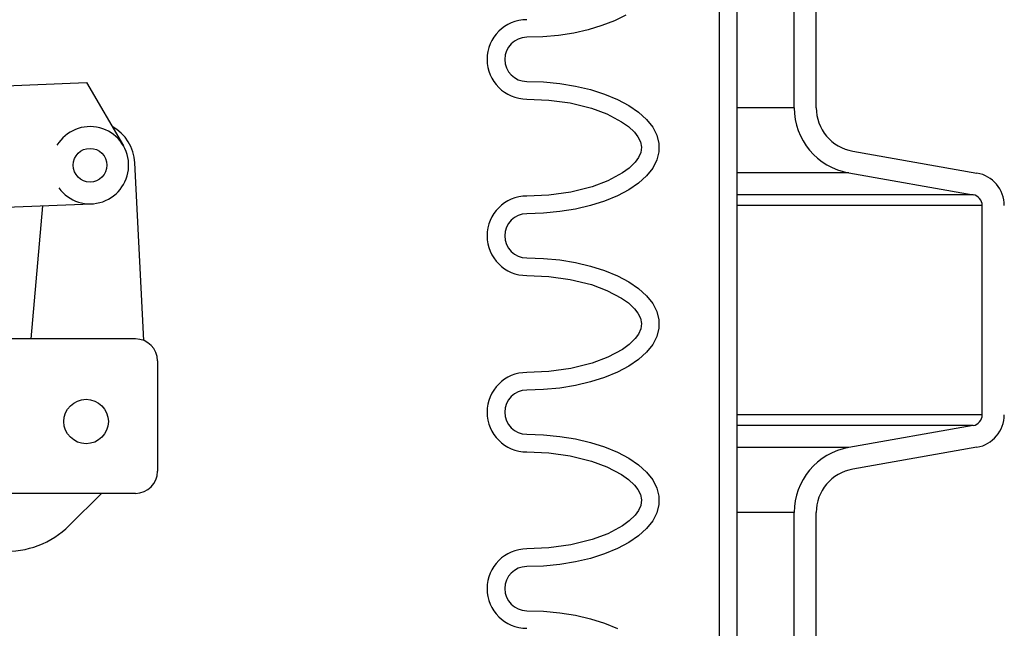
# Model space of a CAD drawing. Extents: x 1529 to 4201, y -422 to 622.
# Tile 71 of 256: x 2022.07 to 2027.64, y 120.72 to 124.16. Entities that reach past the tile are written whole.
import ezdxf

# ---------------------------------------------------------------- set-up
doc = ezdxf.new("R2010")
doc.units = 0
doc.header["$MEASUREMENT"] = 0
doc.layers.add('FILL-CAP', color=1, linetype='CONTINUOUS')
doc.layers.add('SPILL-BUCKET', color=1, linetype='CONTINUOUS')

msp = doc.modelspace()

# ---------------------------------------------------------------- linework, layer by layer
at = {"layer": 'FILL-CAP', "linetype": 'Continuous'}
for p, q in [((2020.04506, 123.70971), (2022.44429, 123.80819)), ((2022.44429, 123.80819), (2022.65264, 123.44976)), ((2022.76844, 122.34635), (2022.71743, 123.35322)), ((2021.45987, 123.0797), (2022.47249, 123.12127)), ((2022.13077, 122.35582), (2022.19665, 123.10994)), ((2022.72071, 122.35582), (2021.53931, 122.35582)), ((2022.84571, 122.23082), (2022.84571, 121.60582)), ((2022.72071, 121.48082), (2019.34571, 121.48082)), ((2022.52854, 121.48082), (2022.34569, 121.2987))]:
    msp.add_line(p, q, dxfattribs=at)
at = {"layer": 'FILL-CAP', "color": 7, "linetype": 'Continuous'}
for centre, radius in [((2022.46352, 123.33983), 0.0955), ((2022.44121, 121.88782), 0.126)]:
    msp.add_circle(centre, radius, dxfattribs=at)
at = {"layer": 'FILL-CAP', "linetype": 'Continuous'}
for centre, radius, start, end in [((2022.46344, 123.33983), 0.2188, 215.90987, 148.79252), ((2022.46775, 123.34058), 0.25, 2.89989, 60.98025), ((2022.72071, 122.23082), 0.125, 0, 90), ((2022.72071, 121.60582), 0.125, 270, 0), ((2021.99285, 121.65297), 0.5, 218.66015, 314.88416)]:
    msp.add_arc(centre, radius, start, end, dxfattribs=at)
at = {"layer": 'SPILL-BUCKET', "color": 1, "linetype": 'Continuous'}
for p, q in [((2026.02615, 127.00006), (2026.02615, 112.8025)), ((2026.12608, 127.00006), (2026.12608, 112.8025)), ((2026.45023, 123.66564), (2026.45023, 124.51833)), ((2026.57515, 123.66564), (2026.57515, 124.51833)), ((2025.43325, 124.15842), (2025.362, 124.13051)), ((2025.49724, 124.19042), (2025.43325, 124.15842)), ((2025.28455, 124.1071), (2025.20201, 124.08853)), ((2025.362, 124.13051), (2025.28455, 124.1071)), ((2025.02658, 124.06691), (2024.93624, 124.06418)), ((2025.11561, 124.07507), (2025.02658, 124.06691)), ((2025.20201, 124.08853), (2025.11561, 124.07507)), ((2024.93624, 123.81435), (2025.03018, 123.81139)), ((2025.03018, 123.81139), (2025.12263, 123.80257)), ((2025.12263, 123.80257), (2025.21215, 123.78803)), ((2025.21215, 123.78803), (2025.29731, 123.76799)), ((2025.29731, 123.76799), (2025.37678, 123.74278)), ((2024.93624, 123.71441), (2025.06036, 123.70913)), ((2025.06036, 123.70913), (2025.18245, 123.69229)), ((2025.37678, 123.74278), (2025.4493, 123.71278)), ((2025.4493, 123.71278), (2025.51373, 123.67847)), ((2025.18245, 123.69229), (2025.30224, 123.66245)), ((2025.30224, 123.66245), (2025.39014, 123.63)), ((2025.51373, 123.67847), (2025.56906, 123.6404)), ((2025.39014, 123.63), (2025.47307, 123.58609)), ((2025.56906, 123.6404), (2025.6144, 123.59916)), ((2025.6144, 123.59916), (2025.64905, 123.5554)), ((2025.47307, 123.58609), (2025.51139, 123.55861)), ((2025.51139, 123.55861), (2025.54566, 123.52629)), ((2025.64905, 123.5554), (2025.67245, 123.50982)), ((2025.54566, 123.52629), (2025.56514, 123.50115)), ((2025.56514, 123.50115), (2025.57957, 123.47293)), ((2025.67245, 123.50982), (2025.68425, 123.46313)), ((2025.57957, 123.47293), (2025.58575, 123.44239)), ((2025.58575, 123.44239), (2025.58132, 123.41162)), ((2025.68425, 123.46313), (2025.68425, 123.41607)), ((2025.56809, 123.38282), (2025.54918, 123.35693)), ((2025.58132, 123.41162), (2025.56809, 123.38282)), ((2025.68425, 123.41607), (2025.67245, 123.36938)), ((2026.78159, 123.41961), (2027.48521, 123.29554)), ((2025.51542, 123.32386), (2025.47737, 123.2959)), ((2025.54918, 123.35693), (2025.51542, 123.32386)), ((2025.64905, 123.3238), (2025.6144, 123.28004)), ((2025.67245, 123.36938), (2025.64905, 123.3238)), ((2025.47737, 123.2959), (2025.39465, 123.25113)), ((2025.6144, 123.28004), (2025.56906, 123.2388)), ((2026.7599, 123.29659), (2027.46352, 123.17252)), ((2025.30668, 123.21815), (2025.18541, 123.1875)), ((2025.39465, 123.25113), (2025.30668, 123.21815)), ((2025.56906, 123.2388), (2025.51373, 123.20073)), ((2025.0616, 123.17022), (2024.93624, 123.16479)), ((2025.18541, 123.1875), (2025.0616, 123.17022)), ((2025.4493, 123.16643), (2025.37678, 123.13643)), ((2025.51373, 123.20073), (2025.4493, 123.16643)), ((2025.29731, 123.11121), (2025.21215, 123.09117)), ((2025.37678, 123.13643), (2025.29731, 123.11121)), ((2027.51513, 121.92649), (2027.51513, 123.11101)), ((2025.03018, 123.06781), (2024.93624, 123.06486)), ((2025.12263, 123.07663), (2025.03018, 123.06781)), ((2025.21215, 123.09117), (2025.12263, 123.07663)), ((2024.93624, 122.81503), (2025.03018, 122.81207)), ((2025.03018, 122.81207), (2025.12263, 122.80326)), ((2025.12263, 122.80326), (2025.21215, 122.78871)), ((2025.21215, 122.78871), (2025.29731, 122.76867)), ((2025.29731, 122.76867), (2025.37678, 122.74346)), ((2024.93624, 122.7151), (2025.06036, 122.70981)), ((2025.06036, 122.70981), (2025.18245, 122.69298)), ((2025.37678, 122.74346), (2025.4493, 122.71346)), ((2025.4493, 122.71346), (2025.51373, 122.67916)), ((2025.18245, 122.69298), (2025.30224, 122.66313)), ((2025.30224, 122.66313), (2025.39014, 122.63069)), ((2025.51373, 122.67916), (2025.56906, 122.64108)), ((2025.39014, 122.63069), (2025.47307, 122.58677)), ((2025.56906, 122.64108), (2025.6144, 122.59984)), ((2025.6144, 122.59984), (2025.64905, 122.55609)), ((2025.47307, 122.58677), (2025.51139, 122.5593)), ((2025.51139, 122.5593), (2025.54566, 122.52697)), ((2025.64905, 122.55609), (2025.67245, 122.51051)), ((2025.54566, 122.52697), (2025.56514, 122.50184)), ((2025.56514, 122.50184), (2025.57957, 122.47361)), ((2025.67245, 122.51051), (2025.68425, 122.46382)), ((2025.57957, 122.47361), (2025.58575, 122.44307)), ((2025.58575, 122.44307), (2025.58132, 122.41231)), ((2025.68425, 122.46382), (2025.68425, 122.41676)), ((2025.56809, 122.38351), (2025.54918, 122.35761)), ((2025.58132, 122.41231), (2025.56809, 122.38351)), ((2025.67245, 122.37007), (2025.64905, 122.32448)), ((2025.68425, 122.41676), (2025.67245, 122.37007)), ((2025.51542, 122.32455), (2025.47737, 122.29659)), ((2025.54918, 122.35761), (2025.51542, 122.32455)), ((2025.64905, 122.32448), (2025.6144, 122.28073)), ((2025.47737, 122.29659), (2025.39465, 122.25182)), ((2025.6144, 122.28073), (2025.56906, 122.23949)), ((2025.30668, 122.21883), (2025.18541, 122.18819)), ((2025.39465, 122.25182), (2025.30668, 122.21883)), ((2025.56906, 122.23949), (2025.51373, 122.20141)), ((2025.0616, 122.1709), (2024.93624, 122.16547)), ((2025.18541, 122.18819), (2025.0616, 122.1709)), ((2025.4493, 122.16711), (2025.37678, 122.13711)), ((2025.51373, 122.20141), (2025.4493, 122.16711)), ((2025.21215, 122.09186), (2025.12263, 122.07731)), ((2025.29731, 122.11189), (2025.21215, 122.09186)), ((2025.37678, 122.13711), (2025.29731, 122.11189)), ((2025.03018, 122.0685), (2024.93624, 122.06554)), ((2025.12263, 122.07731), (2025.03018, 122.0685)), ((2024.93624, 121.81571), (2025.03018, 121.81276)), ((2025.03018, 121.81276), (2025.12263, 121.80394)), ((2027.46352, 121.86498), (2026.7599, 121.74091)), ((2025.12263, 121.80394), (2025.21215, 121.7894)), ((2025.21215, 121.7894), (2025.29731, 121.76936)), ((2025.29731, 121.76936), (2025.37678, 121.74414)), ((2024.93624, 121.71578), (2025.06036, 121.71049)), ((2025.06036, 121.71049), (2025.18245, 121.69366)), ((2025.37678, 121.74414), (2025.4493, 121.71414)), ((2025.4493, 121.71414), (2025.51373, 121.67984)), ((2027.48521, 121.74196), (2026.78159, 121.61789)), ((2025.18245, 121.69366), (2025.30224, 121.66381)), ((2025.30224, 121.66381), (2025.39014, 121.63137)), ((2025.51373, 121.67984), (2025.56906, 121.64176)), ((2025.39014, 121.63137), (2025.47307, 121.58746)), ((2025.56906, 121.64176), (2025.6144, 121.60053)), ((2025.6144, 121.60053), (2025.64905, 121.55677)), ((2025.47307, 121.58746), (2025.51139, 121.55998)), ((2025.51139, 121.55998), (2025.54566, 121.52765)), ((2025.64905, 121.55677), (2025.67245, 121.51119)), ((2025.54566, 121.52765), (2025.56514, 121.50252)), ((2025.56514, 121.50252), (2025.57957, 121.4743)), ((2025.67245, 121.51119), (2025.68425, 121.4645)), ((2025.57957, 121.4743), (2025.58575, 121.44376)), ((2025.58575, 121.44376), (2025.58132, 121.41299)), ((2025.68425, 121.4645), (2025.68425, 121.41744)), ((2025.56809, 121.38419), (2025.54918, 121.3583)), ((2025.58132, 121.41299), (2025.56809, 121.38419)), ((2025.67245, 121.37075), (2025.64905, 121.32517)), ((2025.68425, 121.41744), (2025.67245, 121.37075)), ((2026.45023, 119.66837), (2026.45023, 121.37186)), ((2026.57515, 119.66837), (2026.57515, 121.37186)), ((2025.51542, 121.32523), (2025.47737, 121.29727)), ((2025.54918, 121.3583), (2025.51542, 121.32523)), ((2025.64905, 121.32517), (2025.6144, 121.28141)), ((2025.47737, 121.29727), (2025.39465, 121.2525)), ((2025.6144, 121.28141), (2025.56906, 121.24017)), ((2025.30668, 121.21952), (2025.18541, 121.18887)), ((2025.39465, 121.2525), (2025.30668, 121.21952)), ((2025.51373, 121.2021), (2025.4493, 121.16779)), ((2025.56906, 121.24017), (2025.51373, 121.2021)), ((2025.0616, 121.17158), (2024.93624, 121.16616)), ((2025.18541, 121.18887), (2025.0616, 121.17158)), ((2025.4493, 121.16779), (2025.37678, 121.1378)), ((2025.21215, 121.09254), (2025.12263, 121.078)), ((2025.29731, 121.11258), (2025.21215, 121.09254)), ((2025.37678, 121.1378), (2025.29731, 121.11258)), ((2025.03018, 121.06918), (2024.93624, 121.06622)), ((2025.12263, 121.078), (2025.03018, 121.06918)), ((2024.93624, 120.8164), (2025.03018, 120.81344)), ((2025.03018, 120.81344), (2025.12263, 120.80462)), ((2025.12263, 120.80462), (2025.21215, 120.79008)), ((2025.21215, 120.79008), (2025.29731, 120.77004)), ((2025.29731, 120.77004), (2025.37678, 120.74483)), ((2025.37678, 120.74483), (2025.4493, 120.71483))]:
    msp.add_line(p, q, dxfattribs=at)
at = {"layer": 'SPILL-BUCKET', "color": 7}
for p, q in [((2026.45023, 123.66564), (2026.12608, 123.66564)), ((2026.7599, 123.29659), (2026.12608, 123.29659)), ((2027.46352, 123.17252), (2026.12608, 123.17252)), ((2027.51513, 123.11101), (2026.12608, 123.11101)), ((2027.51513, 121.92649), (2026.12608, 121.92649)), ((2027.46352, 121.86498), (2026.12608, 121.86498)), ((2026.7599, 121.74091), (2026.12608, 121.74091)), ((2026.45023, 121.37186), (2026.12608, 121.37186))]:
    msp.add_line(p, q, dxfattribs=at)
at = {"layer": 'SPILL-BUCKET', "color": 1, "linetype": 'Continuous'}
for centre, radius, start, end in [((2024.93624, 123.93926), 0.22485, 90, 270), ((2024.93624, 123.93926), 0.12491, 90, 270), ((2026.82497, 123.66564), 0.37474, 180, 260), ((2026.82497, 123.66564), 0.24983, 180, 260), ((2027.45267, 123.11101), 0.18737, 0, 80), ((2024.93624, 122.93994), 0.22485, 90, 270), ((2027.45267, 123.11101), 0.06246, 0, 80), ((2024.93624, 122.93994), 0.12491, 90, 270), ((2024.93624, 121.94063), 0.22485, 90, 270), ((2024.93624, 121.94063), 0.12491, 90, 270), ((2027.45267, 121.92649), 0.06246, 280, 0), ((2027.45267, 121.92649), 0.18737, 280, 0), ((2026.82497, 121.37186), 0.37474, 100, 180), ((2026.82497, 121.37186), 0.24983, 100, 180), ((2024.93624, 120.94131), 0.22485, 90, 270), ((2024.93624, 120.94131), 0.12491, 90, 270)]:
    msp.add_arc(centre, radius, start, end, dxfattribs=at)

doc.saveas('drawing.dxf')
